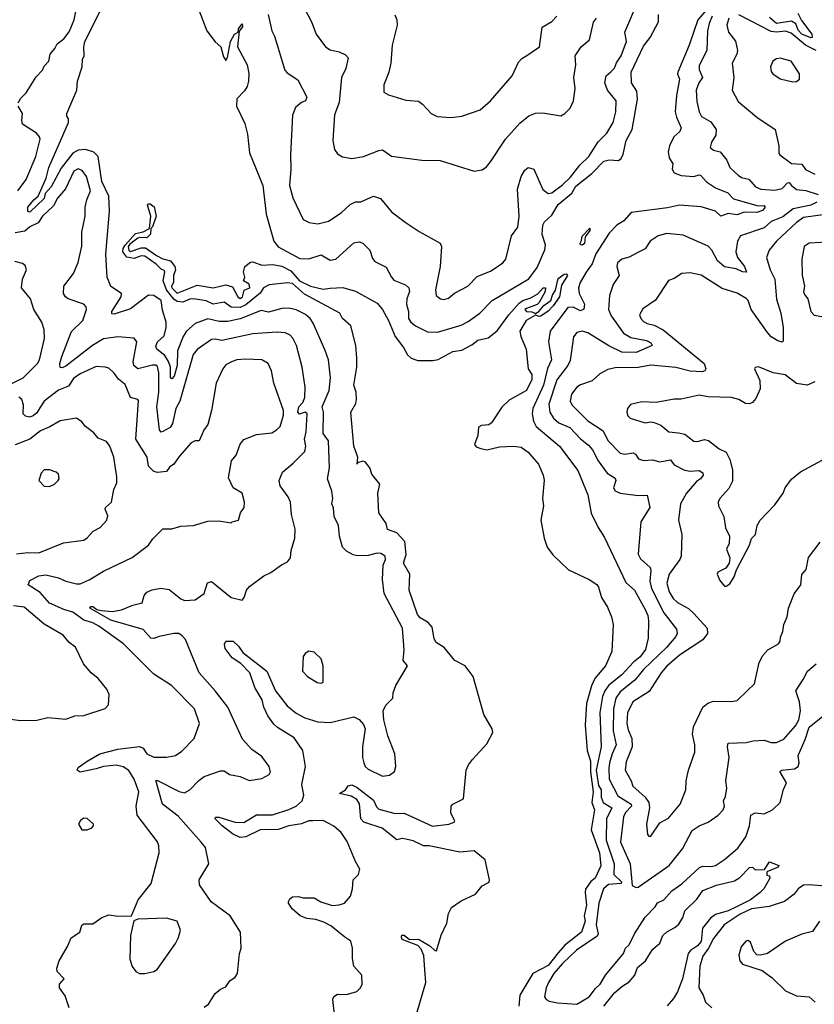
# Model space of a CAD drawing. Extents: x 1245515 to 1420776, y 606314 to 671314.
# Tile 189 of 256: x 1351459 to 1355874, y 615483 to 620956. Entities that reach past the tile are written whole.
import ezdxf

# ---------------------------------------------------------------- set-up
doc = ezdxf.new("R2010")
doc.units = 0

msp = doc.modelspace()

# ---------------------------------------------------------------- linework, layer by layer
at = {"layer": '0CON10XD'}
for points in [[(1351451.2, 620495), (1351465, 620520), (1351495, 620549.2), (1351551.5, 620638.5), (1351585.6, 620675), (1351595, 620698), (1351621.9, 620725), (1351628.1, 620765), (1351654.6, 620795.4), (1351667.1, 620822.9), (1351705, 620850.5), (1351735, 620888.1), (1351761.8, 620955), (1351795.5, 621125)], [(1352839.6, 620985), (1352859.6, 620895), (1352875.4, 620865), (1352932.5, 620675), (1352945, 620660), (1353005, 620621.9), (1353054.3, 620525), (1353048, 620505), (1353024.6, 620495.4), (1352992.2, 620467.8), (1352974.6, 620425.4), (1352963.1, 620205), (1352966.1, 620125), (1352957.9, 620035), (1352976.9, 619966.9), (1353035, 619846.2), (1353068.1, 619828.1), (1353115, 619821.1), (1353175, 619835.7), (1353245, 619882.3), (1353295, 619929.1), (1353325, 619944.2), (1353355, 619944.4), (1353425, 619974.5), (1353463, 619963), (1353525, 619887.5), (1353600.3, 619830.3), (1353678.3, 619778.3), (1353795.6, 619715), (1353803.5, 619695), (1353795.4, 619585), (1353768.8, 619455), (1353773.8, 619423.8), (1353796.7, 619405), (1353815, 619400.5), (1353841.4, 619408.6), (1353875, 619435.6), (1353949.2, 619475), (1354000.7, 619529.3), (1354079.5, 619560.5), (1354143.1, 619605), (1354160.9, 619625), (1354191.8, 619755), (1354226.3, 619803.7), (1354233.7, 619865), (1354225.8, 620014.2), (1354244.7, 620085.3), (1354265, 620120), (1354285, 620134.2), (1354315, 620125.8), (1354365, 620012.2), (1354395, 619990), (1354415, 619994.5), (1354475, 620037.8), (1354519.5, 620080.5), (1354572.3, 620147.7), (1354620.8, 620195), (1354672.6, 620277.4), (1354721.9, 620325), (1354756.1, 620385), (1354772.1, 620445), (1354772.9, 620505), (1354724.5, 620565), (1354709.6, 620605), (1354717.8, 620645), (1354743.1, 620666.9), (1354763.5, 620686.5), (1354775, 620717.1), (1354800.9, 620755), (1354830.8, 620835), (1354822.2, 620887.8), (1354896.9, 621065)], [(1353364.3, 616914.3), (1353364.2, 616855), (1353370.4, 616825), (1353379.5, 616805), (1353395, 616791.1), (1353475, 616751.1), (1353513, 616757), (1353542.5, 616777.5), (1353549.2, 616805), (1353542.9, 616875), (1353504.2, 616975), (1353482, 617065), (1353478.8, 617115), (1353494.2, 617145.8), (1353533.3, 617185), (1353533.8, 617215), (1353550, 617255), (1353614, 617365), (1353590.6, 617395), (1353595.5, 617454.5), (1353585.3, 617575), (1353484.1, 617765.9), (1353475.2, 617845.2), (1353478.9, 617925), (1353490.9, 617955), (1353489.4, 617975), (1353465, 617989.4), (1353445, 617991.5), (1353395, 617977.9), (1353337, 617977), (1353312.3, 617982.3), (1353275, 618002.5), (1353253.3, 618025), (1353236.7, 618085), (1353230, 618145), (1353205.7, 618195), (1353203.2, 618243.2), (1353194.3, 618265), (1353199.2, 618295), (1353193.8, 618335), (1353168.9, 618405), (1353180.4, 618465), (1353174.1, 618615), (1353146, 618656), (1353148, 618775), (1353139.2, 618805), (1353178.4, 618895), (1353186.4, 618966.4), (1353175.9, 619065), (1353157.2, 619117.2), (1353089.5, 619269.5), (1353073.2, 619295), (1353047.4, 619317.4), (1352995, 619342.7), (1352955, 619352.9), (1352915, 619350.7), (1352841.2, 619331.2), (1352800.5, 619339.5), (1352685, 619294.3), (1352615, 619279.5), (1352568.1, 619278.1), (1352505, 619294), (1352435, 619268), (1352386.7, 619225), (1352366.8, 619195), (1352335.2, 619115), (1352334.8, 619035), (1352317.4, 618975), (1352305, 618959.6), (1352296.4, 618966.4), (1352297, 619025), (1352286.6, 619056.6), (1352265, 619090.4), (1352220.9, 619125), (1352215, 619142.5), (1352224.6, 619165), (1352261.2, 619198.8), (1352273.7, 619245), (1352273.4, 619275), (1352251.8, 619341.8), (1352244.6, 619395), (1352205, 619422.4), (1352175, 619424.2), (1352075, 619349.6), (1351985, 619320), (1351971.8, 619321.8), (1351971.2, 619335), (1352010.4, 619395), (1352022.3, 619415), (1352024.3, 619435), (1351965, 619474), (1351944.4, 619525), (1351937.6, 619652.4), (1351958.4, 619891.6), (1351954.6, 619975), (1351916.3, 620056.3), (1351895.2, 620195.2), (1351870.8, 620220.8), (1351825.2, 620235.2), (1351785, 620231.6), (1351755, 620214.3), (1351688.8, 620131.2), (1351635, 620026.6), (1351600.2, 619989.8), (1351595, 619962), (1351515, 619885.5), (1351505, 619890), (1351504.8, 619915), (1351537.6, 619955), (1351562.7, 619975), (1351606.2, 620075), (1351621.9, 620135), (1351730, 620385), (1351730.8, 620405), (1351720.6, 620420.6), (1351720.8, 620435), (1351776.5, 620565), (1351779.5, 620615), (1351805.5, 620695), (1351808.2, 620735), (1351817.9, 620755), (1351815.8, 620805), (1351821.1, 620835), (1351911.8, 621015)], [(1352456.4, 621006.4), (1352499.4, 620895), (1352545, 620832.8), (1352576.1, 620806.1), (1352590.7, 620750.7), (1352605, 620728.8), (1352613.6, 620746.4), (1352629.7, 620835), (1352652.1, 620875), (1352672.7, 620887.3), (1352674.8, 620905.2), (1352695, 620933.3), (1352697, 620917), (1352678.3, 620891.7), (1352670, 620805), (1352722.5, 620705), (1352732.7, 620657.3), (1352731.4, 620615), (1352722.9, 620585), (1352708.8, 620561.2), (1352665, 620516.2), (1352663.3, 620475), (1352709.3, 620379.3), (1352725, 620320), (1352735.9, 620215.9), (1352810, 620035), (1352829.4, 619875), (1352870.7, 619725), (1352895, 619693.2), (1353015, 619628.8), (1353065, 619627.4), (1353135, 619649.5), (1353185, 619619.2), (1353215, 619624.4), (1353315, 619715.6), (1353345, 619720.6), (1353366, 619715), (1353405, 619676), (1353419.4, 619629.4), (1353432.4, 619612.4), (1353495, 619580.8), (1353524.6, 619524.6), (1353538.9, 619508.9), (1353602.2, 619482.2), (1353621.9, 619465), (1353624.6, 619445), (1353610.9, 619405), (1353608.9, 619375), (1353618.9, 619335), (1353620, 619295), (1353632, 619275), (1353658, 619255), (1353725, 619220.8), (1353780.9, 619219.1), (1353912.4, 619257.6), (1353950.9, 619279.1), (1354015.4, 619324.6), (1354084.2, 619395.8), (1354288.5, 619515), (1354335, 619579.5), (1354377, 619677), (1354380.6, 619705), (1354362.6, 619762.6), (1354365.8, 619815), (1354375, 619832.7), (1354415, 619870.6), (1354451.5, 619928.5), (1354527.5, 619992.5), (1354548.8, 620031.2), (1354637.9, 620102), (1354705, 620170), (1354735, 620177.7), (1354786.1, 620173.9), (1354800.4, 620185), (1354811.8, 620208.2), (1354829.3, 620285), (1354861.7, 620345), (1354892.1, 620515), (1354888.6, 620558.6), (1354859.3, 620605), (1354856.6, 620665), (1354925, 620808.5), (1354962.7, 620857.3), (1355008.8, 620945), (1355009.3, 620985)], [(1353037.5, 621025), (1353081.4, 620945), (1353106.3, 620876.3), (1353157.5, 620805), (1353185, 620788.6), (1353235, 620776.9), (1353270.3, 620760.3), (1353283.8, 620745), (1353270.6, 620685), (1353247.3, 620635), (1353234.6, 620495.4), (1353207.7, 620427.7), (1353199.4, 620285), (1353209.2, 620235), (1353225, 620210), (1353253.6, 620193.6), (1353305, 620184.4), (1353370, 620195), (1353455, 620229.4), (1353475, 620232), (1353525, 620198.1), (1353694.3, 620175.7), (1353795, 620174.3), (1353985, 620114.2), (1354028.3, 620121.7), (1354052.1, 620137.9), (1354074.4, 620165.6), (1354158.1, 620291.9), (1354238, 620382), (1354287.4, 620422.6), (1354325, 620437.5), (1354365, 620439.2), (1354465, 620422.5), (1354488.8, 620435), (1354518, 620465), (1354535.4, 620504.6), (1354545.5, 620574.5), (1354537.9, 620635), (1354548.8, 620705), (1354546.2, 620755), (1354579.4, 620805), (1354625.7, 620845), (1354647.7, 620942.3), (1354664.4, 620965)], [(1355314.4, 621055), (1355227.1, 620955), (1355179.7, 620815), (1355115.9, 620665), (1355113.9, 620655), (1355124.6, 620625), (1355107.8, 620535), (1355102, 620445), (1355107.6, 620415), (1355134.8, 620355), (1355127.1, 620335), (1355094.2, 620305), (1355069.4, 620255), (1355062.3, 620222.3), (1355068.6, 620188.6), (1355088, 620155), (1355084.7, 620124.7), (1355095, 620105.6), (1355135, 620090.6), (1355205.3, 620084.7)], [(1353542.9, 620982.9), (1353554.2, 620955), (1353555.6, 620925), (1353528.5, 620815), (1353520.5, 620715), (1353509.4, 620665), (1353482, 620595), (1353482.5, 620552.5), (1353507.7, 620537.7), (1353605, 620508.6), (1353675, 620502.5), (1353697.6, 620487.6), (1353745.7, 620435.7), (1353777.9, 620417.9), (1353855, 620413.3), (1353915, 620420), (1354018, 620455), (1354074.4, 620505), (1354196, 620644), (1354230.7, 620719.3), (1354249.8, 620740.2), (1354277, 620757), (1354346.7, 620805), (1354362, 620915), (1354415, 620947.1), (1354443.4, 620976.6)], [(1355307, 620975), (1355289.7, 620935), (1355281.6, 620895), (1355276.5, 620785), (1355235, 620702.5), (1355235, 620680), (1355252.9, 620635), (1355232.5, 620605), (1355217.3, 620565), (1355220.8, 620500.8), (1355233.9, 620443.9), (1355247.8, 620417.8), (1355298.4, 620388.4), (1355328.5, 620345), (1355327.5, 620315), (1355302.5, 620275), (1355296.2, 620245), (1355315, 620231.4), (1355351.5, 620221.5), (1355389.1, 620175), (1355404.5, 620135), (1355451.3, 620091.3), (1355469.5, 620079.5), (1355510.4, 620070.4), (1355546.9, 620026.9), (1355576.7, 620015), (1355655, 620008.7), (1355695, 620018), (1355725, 620048.8), (1355735, 620050.4), (1355745, 620037.1)], [(1355399.1, 620965), (1355388, 620925), (1355396.7, 620886.7), (1355436.1, 620836.1), (1355446.9, 620785), (1355443.3, 620765), (1355418.5, 620715), (1355428, 620635), (1355416.9, 620565), (1355451.4, 620501.4), (1355555, 620414.2), (1355656.2, 620345), (1355678, 620255), (1355676.2, 620215), (1355683.3, 620205), (1355747.4, 620157.4), (1355804.1, 620154.1), (1355825, 620124.4), (1355876.7, 620096.7)], [(1355885, 620784.2), (1355824.7, 620814.7), (1355745, 620881.9), (1355715, 620892.1), (1355665, 620886.5), (1355635, 620890.8), (1355455, 620984.1)], [(1355782.4, 620992.4), (1355802.3, 620952.3), (1355860.7, 620875), (1355862.3, 620857.7), (1355854.5, 620855.5), (1355805.8, 620875), (1355785, 620898.8), (1355772.4, 620932.4), (1355747.7, 620947.7), (1355665, 620934.7), (1355625, 620969)], [(1355755, 620610), (1355775, 620612), (1355791.2, 620625), (1355792, 620655), (1355746, 620725), (1355685, 620742.5), (1355665, 620738.6), (1355644, 620725), (1355631.1, 620695), (1355635, 620667.5), (1355644, 620655), (1355685, 620628), (1355755, 620610)], [(1351448.5, 620005), (1351495, 620067.8), (1351548.9, 620195), (1351572.4, 620292.4), (1351570, 620305), (1351552.9, 620325), (1351475, 620376.2), (1351470.5, 620395), (1351474.4, 620435), (1351450.9, 620475)], [(1352545.2, 617225.2), (1352456, 617325), (1352380.9, 617510.9), (1352362.4, 617532.4), (1352343.6, 617543.6), (1352315, 617544.6), (1352235, 617528.1), (1352205, 617516.1), (1352187.7, 617517.7), (1352145, 617566.5), (1351965, 617619.5), (1351849.6, 617685), (1351855, 617694.3), (1351865, 617695.2), (1351887.7, 617677.7), (1351911.5, 617671.5), (1351975, 617666.8), (1352025, 617675.5), (1352088, 617702), (1352140, 617715), (1352150, 617755), (1352165.9, 617774.1), (1352195, 617788), (1352243.6, 617796.4), (1352289, 617789), (1352355, 617737.1), (1352375, 617727.8), (1352435, 617731.2), (1352483.8, 617766.2), (1352503.6, 617826.4), (1352525, 617832.7), (1352633.8, 617745), (1352695, 617730), (1352705.9, 617744.1), (1352718.8, 617785), (1352736.2, 617805), (1352815, 617864.4), (1352855, 617883.5), (1352913.1, 617926.9), (1352947.7, 617942.3), (1352964.3, 617965), (1352968.2, 618005), (1352987.5, 618075), (1352989.6, 618125), (1352970, 618205), (1352963.5, 618275), (1352950.9, 618305), (1352907.1, 618365), (1352901.1, 618395), (1352919.3, 618440.7), (1352979.5, 618490.5), (1353043.6, 618556.4), (1353048.2, 618585), (1353041.4, 618625), (1353050.6, 618665), (1353056.5, 618765), (1353045, 618775.4), (1353014, 618764), (1353004.4, 618775), (1353010.4, 618805), (1353031.7, 618828.3), (1353044.2, 618855.8), (1353045.4, 618914.6), (1353029.6, 619025), (1352997.8, 619145), (1352976.8, 619186.8), (1352962.3, 619202.3), (1352935, 619215.6), (1352890.2, 619220.2), (1352755, 619211), (1352582.2, 619172.2), (1352545, 619181.1), (1352525, 619179.3), (1352445, 619123.5), (1352423.8, 619095), (1352348.2, 618835), (1352325.9, 618795), (1352308.8, 618711.2), (1352295, 618690), (1352255, 618667.1), (1352245, 618664.2), (1352235.8, 618675.8), (1352220.7, 618805), (1352232.9, 618885), (1352232.7, 618992.7), (1352225, 619028.8), (1352215, 619036.1), (1352196.4, 619036.4), (1352115, 619015.9), (1352092.9, 619035), (1352090.3, 619055), (1352110.5, 619165), (1352095, 619185.6), (1352005, 619193.9), (1351925, 619182.5), (1351864.3, 619145.7), (1351715, 619030.8), (1351695, 619020.9), (1351683.8, 619023.8), (1351682.5, 619045), (1351693.2, 619085), (1351746.7, 619223.3), (1351809.7, 619285), (1351830, 619345), (1351829.3, 619359.3), (1351815, 619374.2), (1351729.2, 619405), (1351712.9, 619415), (1351702.5, 619435), (1351704.3, 619475), (1351758.5, 619545), (1351784, 619606), (1351805, 619697.5), (1351805.3, 619775), (1351823.6, 619863.6), (1351823.1, 619915), (1351831.8, 619955), (1351852.7, 620005), (1351830, 620085), (1351807.2, 620117.2), (1351785, 620127.1), (1351760.6, 620115), (1351713.8, 620016.2), (1351668.9, 619965), (1351647.6, 619922.4), (1351586.7, 619865), (1351562.8, 619827.2), (1351515, 619805.2), (1351488.3, 619781.7), (1351435, 619771.7)], [(1355205.3, 620084.7), (1355235, 620094.3), (1355241.3, 620091.3), (1355275, 620054.7), (1355325, 620022), (1355393.6, 619993.6), (1355425, 619960.6), (1355562.4, 619922.4), (1355594, 619924), (1355601.2, 619915), (1355586, 619895), (1355555, 619883.8), (1355485, 619886.7), (1355445, 619870.8), (1355395, 619879.1), (1355355, 619864), (1355325, 619891.9), (1355245, 619916.5), (1355125, 619925.5), (1355058.8, 619911.2), (1354856.2, 619883.8), (1354815, 619838.9), (1354776.5, 619813.5), (1354735, 619768.8), (1354661, 619655), (1354640, 619600), (1354607.5, 619552.5), (1354572.9, 619495), (1354563.6, 619465), (1354568.6, 619435), (1354597.2, 619375), (1354593.4, 619346.6), (1354575, 619338.2), (1354535, 619358.9), (1354505, 619355.8), (1354406.7, 619225), (1354397.3, 619165), (1354413.3, 619065), (1354392.6, 619017.4), (1354369.9, 618925), (1354311.2, 618795), (1354305.8, 618765), (1354314.1, 618725), (1354328.2, 618695), (1354458.8, 618585), (1354560.6, 618450.6), (1354615.5, 618315), (1354633.5, 618213.5), (1354673.1, 618133.1), (1354708.1, 618078.1), (1354827.6, 617827.6), (1354874.7, 617784.7), (1354935, 617677.3), (1354949, 617645), (1354952.9, 617615), (1354951.9, 617518.1), (1354936.8, 617455), (1354906.2, 617415), (1354870.2, 617385), (1354805.7, 617315), (1354733.1, 617256.9), (1354709.8, 617225), (1354697.8, 617195), (1354681.9, 617105), (1354690.8, 616915), (1354662, 616785), (1354675, 616699.4), (1354690.3, 616675), (1354690.2, 616635), (1354700.8, 616605), (1354748.6, 616575), (1354719.5, 616515), (1354717.8, 616395), (1354762.7, 616265), (1354761.1, 616205), (1354802.8, 616165), (1354801.7, 616155), (1354730.3, 616149.7), (1354702.7, 616125), (1354676.3, 616045), (1354662.8, 615925), (1354672.4, 615875), (1354668.6, 615861.4), (1354552.9, 615785), (1354475, 615711.1), (1354427.8, 615655), (1354397.8, 615605), (1354384.6, 615575), (1354375.8, 615525), (1354385, 615510), (1354401.2, 615501.2), (1354447.9, 615492.1), (1354555, 615484.3), (1354577, 615497), (1354624.2, 615525.8), (1354658.6, 615571.4), (1354685.3, 615595), (1354714.5, 615645.5), (1354813.3, 615765), (1354825.4, 615794.6), (1354845.3, 615814.7), (1354875.4, 615875), (1354935, 615968.1), (1354989.5, 616025), (1355002.7, 616047.3), (1355037.8, 616065), (1355081.9, 616115), (1355137.3, 616152.7), (1355236.5, 616243.5), (1355255, 616251.2), (1355300.9, 616249.1), (1355325, 616255.6), (1355375, 616287.9), (1355449.1, 616350.9), (1355492.9, 616415), (1355514.6, 616475), (1355521.5, 616535), (1355545, 616547.1), (1355595, 616541.5), (1355642.5, 616565), (1355684.4, 616605.6), (1355703.1, 616676.9), (1355719.7, 616715), (1355682.9, 616777.1), (1355694.4, 616785.6), (1355765, 616791.6), (1355785.4, 616804.7), (1355790.2, 616825), (1355784.4, 616865.6), (1355824.1, 616955), (1355845.8, 617024.2), (1355922.2, 617085)], [(1355745, 620037.1), (1355775, 620012.2), (1355827.4, 620007.4), (1355895.6, 619985)], [(1353642.1, 615352.1), (1353715.8, 615605), (1353709.7, 615675), (1353704.7, 615755), (1353690.5, 615790.5), (1353670.8, 615810.8), (1353585, 615843.4), (1353579.7, 615855), (1353582.4, 615867.6), (1353595, 615867.6), (1353624.5, 615844.5), (1353675.5, 615845.5), (1353738.9, 615808.9), (1353765, 615782.5), (1353775, 615780), (1353801.6, 615868.4), (1353832, 615935), (1353842.2, 615987.8), (1353858.2, 616021.8), (1353911.7, 616058.3), (1353992.1, 616095), (1354028.8, 616141.2), (1354067.2, 616162.8), (1354068.7, 616175), (1354045, 616286.9), (1353985, 616337.2), (1353905, 616329.2), (1353735, 616364.5), (1353702.5, 616365), (1353645, 616391.6), (1353605, 616401.7), (1353585, 616404.4), (1353555, 616396.8), (1353472.6, 616462.6), (1353371.8, 616495), (1353354.4, 616515), (1353348, 616598), (1353332.4, 616622.4), (1353300.8, 616640.8), (1353236.2, 616655), (1353270, 616675), (1353285, 616697.5), (1353305, 616702.5), (1353335, 616688.6), (1353425, 616618.6), (1353441.4, 616581.4), (1353455, 616567.6), (1353545, 616543.3), (1353595.8, 616545), (1353753, 616473), (1353843.8, 616485), (1353873.3, 616495), (1353876.2, 616503.8), (1353853.9, 616546.1), (1353856.2, 616585), (1353865, 616596.7), (1353925.4, 616624.6), (1353940.3, 616785), (1353953.2, 616815), (1353975.9, 616845), (1354055, 616931.5), (1354088.2, 616995), (1354085.2, 617015), (1354038.5, 617095), (1353978.6, 617305), (1353934.6, 617364.6), (1353876, 617395), (1353817, 617466.9), (1353772.6, 617495), (1353761.5, 617515), (1353750.2, 617580.2), (1353728.5, 617605), (1353685, 617631.1), (1353670.1, 617650.1), (1353622.7, 617785), (1353626.1, 617875), (1353591.3, 617935), (1353605.7, 617984.3), (1353598.3, 618055), (1353555, 618104.5), (1353503.3, 618123.3), (1353495.9, 618155.9), (1353454.4, 618214.4), (1353448.6, 618325), (1353460, 618375), (1353415, 618430), (1353405.1, 618465.1), (1353379.5, 618499.5), (1353365, 618502.1), (1353336, 618494), (1353334, 618485), (1353338.3, 618525), (1353315.5, 618585), (1353300, 618775), (1353326.6, 618823.4), (1353331.4, 618845), (1353329.2, 618885), (1353316.2, 618925), (1353331.9, 619025), (1353332.2, 619075), (1353327.5, 619145), (1353300, 619255), (1353253.3, 619295), (1353238.8, 619325), (1353041.1, 619431.1), (1352975, 619489.3), (1352946.4, 619493.6), (1352845, 619482.9), (1352813.4, 619465), (1352795, 619435.3), (1352715, 619370.5), (1352685, 619356.7), (1352635, 619359.2), (1352595, 619385.4), (1352534.4, 619374.4), (1352494.4, 619394.4), (1352425, 619403.8), (1352405, 619402.9), (1352365, 619386.5), (1352335, 619390.3), (1352315, 619403.3), (1352275.4, 619455), (1352256.9, 619505), (1352265.6, 619555), (1352261.7, 619561.7), (1352245, 619568.8), (1352217.9, 619597.9), (1352155, 619642.7), (1352135, 619643.8), (1352095, 619628), (1352055, 619635.4), (1352031.6, 619665), (1352034.5, 619685), (1352045, 619702.2), (1352102.1, 619767.9), (1352145, 619776.9), (1352180, 619795), (1352187.5, 619865), (1352168.5, 619925), (1352175, 619933.1), (1352185, 619932.3), (1352205.7, 619915.7), (1352217.9, 619865), (1352197.9, 619805), (1352188, 619795), (1352185.3, 619765), (1352165, 619743.5), (1352125, 619746.5), (1352115, 619741.3), (1352070.9, 619709.1), (1352062.7, 619695), (1352065.4, 619675.4), (1352075, 619666.9), (1352135, 619687.7), (1352158.7, 619688.7), (1352219.4, 619645), (1352255, 619627.1), (1352296.7, 619616.7), (1352320.4, 619585), (1352324.6, 619565.4), (1352314.6, 619535), (1352314.6, 619495), (1352303.5, 619475), (1352304.5, 619465), (1352335, 619436.4), (1352445, 619480.8), (1352535, 619465.7), (1352605, 619482.5), (1352641.2, 619471.2), (1352671.4, 619415), (1352685, 619407.1), (1352696.5, 619415), (1352707, 619453), (1352738, 619465), (1352735, 619486.2), (1352702.5, 619505), (1352710, 619525), (1352702.5, 619555), (1352710, 619585), (1352741.2, 619608.8), (1352755, 619611.2), (1352805, 619591.1), (1352865, 619596.1), (1352915, 619585.8), (1352965, 619560.8), (1353014.4, 619504.4), (1353075, 619475.2), (1353145, 619458.5), (1353185, 619464.2), (1353255, 619466.9), (1353325, 619446.7), (1353445, 619380.5), (1353474.6, 619345), (1353508.1, 619285), (1353546.2, 619196.1), (1353591.5, 619135), (1353613.5, 619093.5), (1353634.4, 619074.4), (1353671.5, 619061.5), (1353755, 619061.2), (1353785, 619067.9), (1353865, 619111.6), (1353915, 619119.4), (1353971.7, 619148.3), (1354005, 619174.6), (1354062.5, 619187.5), (1354112.8, 619227.2), (1354176.2, 619315), (1354235, 619380.6), (1354255, 619395.4), (1354300, 619410), (1354338.3, 619431.7), (1354367.5, 619465), (1354380, 619465), (1354378.8, 619445), (1354346.1, 619383.9), (1354335, 619373.3), (1354275, 619351.2), (1354266.7, 619345), (1354274.7, 619334.7)], [(1355887.9, 619942.1), (1355855, 619925.5), (1355756.8, 619905), (1355698.9, 619861.1), (1355635, 619835.2), (1355595, 619799.4), (1355465, 619754.5), (1355447.5, 619725), (1355438.8, 619665), (1355447.3, 619635), (1355486.9, 619585), (1355496.9, 619553.1), (1355475, 619554.7), (1355440.9, 619570.9), (1355375, 619582.7), (1355335.9, 619615), (1355305, 619675.7), (1355285, 619696.7), (1355145, 619758.8), (1355055, 619768.5), (1355006, 619754), (1354961.9, 619725), (1354935, 619681.9), (1354896.5, 619663.5), (1354845, 619635.8), (1354804.4, 619625.6), (1354781.2, 619605), (1354776.1, 619583.9), (1354789.2, 619535), (1354757.1, 619485), (1354736.1, 619423.9), (1354730.8, 619345), (1354745, 619311.1), (1354813.4, 619213.4), (1354855, 619190), (1354942.5, 619172.5), (1354965, 619159.2), (1354973.3, 619145), (1354885, 619106.7), (1354805, 619108.6), (1354732.9, 619142.9), (1354615, 619216.3), (1354585, 619225.3), (1354555, 619218.2), (1354536.5, 619193.5), (1354518.1, 619061.9), (1354505.5, 619034.5), (1354443.5, 618955), (1354399.7, 618819.8), (1354405.3, 618775), (1354425, 618741.1), (1354455, 618715.8), (1354515, 618690.2), (1354575.6, 618625.6), (1354620.4, 618590.4), (1354642.3, 618565), (1354673.6, 618503.6), (1354723.9, 618435), (1354767.9, 618407.9), (1354772.2, 618395), (1354758.8, 618355), (1354767.5, 618337.5), (1354794.8, 618324.8), (1354895, 618310.9), (1354945, 618314.2), (1354960.5, 618245), (1354910.6, 618165), (1354896.2, 617985), (1354908.7, 617958.7), (1354962, 617912), (1354966, 617895), (1354961.2, 617835), (1354969.5, 617795), (1355038.5, 617658.5), (1355108.8, 617568.8), (1355112.9, 617545), (1355105, 617527.1), (1355053.1, 617466.9), (1354925, 617345.2), (1354876.7, 617285), (1354795, 617219.4), (1354772.2, 617185), (1354758.5, 617125), (1354756.8, 617003.2), (1354772.9, 616925), (1354750.4, 616875), (1354736.7, 616825), (1354732, 616795), (1354734.7, 616735), (1354782.1, 616642.1), (1354856.8, 616595), (1354858.8, 616585), (1354825, 616548.9), (1354814, 616526), (1354796.9, 616385), (1354850.6, 616265), (1354863.1, 616143.1), (1354885, 616133.3), (1354896.2, 616135), (1355067.7, 616255), (1355142.5, 616347.5), (1355195, 616449.6), (1355235, 616475.4), (1355284.6, 616495.4), (1355339.2, 616535), (1355366.9, 616565), (1355375.6, 616585), (1355370, 616615), (1355381.1, 616638.9), (1355387.3, 616685), (1355382.9, 616725), (1355400.5, 616855), (1355391.1, 616915), (1355395.8, 616934.2), (1355495, 616938.9), (1355535, 616948.6), (1355595, 616952.2), (1355635, 616937.8), (1355665, 616939.5), (1355705, 616957.8), (1355769, 617031), (1355787.5, 617065), (1355797.6, 617115), (1355792.1, 617165), (1355770.8, 617225), (1355811.9, 617288.1), (1355835.5, 617335), (1355884.6, 617375)], [(1355935, 619872.7), (1355815, 619856.3), (1355775, 619829.7), (1355663.8, 619725), (1355623.5, 619675), (1355609.1, 619635), (1355628.8, 619565), (1355654.2, 619514.2), (1355663.5, 619403.5), (1355688.6, 619325), (1355701.2, 619245), (1355700.7, 619169.3), (1355695, 619164), (1355672.1, 619172.1), (1355635, 619192.7), (1355615, 619217.1), (1355522.8, 619345), (1355506.1, 619395), (1355495, 619407.3), (1355445.3, 619435.3), (1355362.9, 619462.9), (1355245, 619536.2), (1355185, 619548.5), (1355137.5, 619545), (1355095, 619517.1), (1355063.9, 619506.1), (1354992.4, 619397.6), (1354921.1, 619348.9), (1354903.7, 619316.3), (1354910.6, 619295), (1354925, 619279.4), (1354945, 619268.2), (1354985, 619258.7), (1355035, 619232.1), (1355261.5, 619045), (1355271.9, 619015), (1355265.8, 619005), (1355250.8, 618999.2), (1355185, 619002.5), (1355105, 619023.4), (1354965, 619036.8), (1354895, 619022.1), (1354768.5, 619021.5), (1354727.6, 619012.4), (1354682, 618988), (1354640.2, 618949.8), (1354575, 618927.5), (1354555, 618913.5), (1354525.4, 618875), (1354517.9, 618835), (1354526.7, 618815), (1354615, 618726.2), (1354701.5, 618671.5), (1354727.7, 618617.7), (1354795, 618546.4), (1354820.9, 618540.9), (1354868.4, 618548.4), (1354880.8, 618540.8), (1354897.5, 618515), (1354925, 618506.2), (1354975, 618508.9), (1355015, 618499.2), (1355075, 618508.9), (1355095, 618481.1), (1355152.8, 618452.8), (1355185, 618447.6), (1355235, 618451.1), (1355255, 618438), (1355256.7, 618425), (1355242.5, 618405), (1355220.3, 618389.7)], [(1354585, 619702.9), (1354574.6, 619704.6), (1354572.9, 619715), (1354581.5, 619728.5), (1354585, 619753.3), (1354627.9, 619797.9), (1354627.8, 619785), (1354600.2, 619749.8), (1354597.3, 619712.7), (1354585, 619702.9)], [(1355975, 619720.8), (1355845, 619714.3), (1355818, 619695), (1355804.4, 619625), (1355807, 619537), (1355819.5, 619475), (1355814.5, 619444.5), (1355818.9, 619428.9), (1355837.5, 619405), (1355854.4, 619335), (1355873.8, 619313.8), (1355916.3, 619306.3)], [(1351397.1, 618925), (1351479.1, 618965), (1351557.5, 619045), (1351568.8, 619065), (1351597.8, 619185), (1351594.5, 619234.5), (1351583.1, 619275), (1351538.6, 619345), (1351518.9, 619405), (1351468.8, 619465), (1351475.5, 619514.5), (1351497.5, 619565), (1351490.5, 619590.5), (1351475, 619600.8), (1351433, 619613)], [(1354274.7, 619334.7), (1354305, 619332.5), (1354325, 619322.5), (1354344, 619335), (1354371.5, 619368.5), (1354411.1, 619395), (1354419.1, 619425), (1354436.4, 619453.6), (1354451.8, 619518.2), (1354485, 619541.5), (1354495, 619544.3), (1354502.2, 619535), (1354469.2, 619480.8), (1354459.2, 619415), (1354423.2, 619365), (1354395, 619335.4), (1354355, 619308.6), (1354345, 619306.1), (1354325, 619313.6), (1354273.1, 619285), (1354237.5, 619225), (1354243.3, 619195), (1354272.9, 619125), (1354284.3, 619015), (1354305.5, 618985), (1354305, 618956.7), (1354275, 618894.4), (1354178.2, 618841.8), (1354137.4, 618802.6), (1354080, 618715), (1354065, 618704.6), (1354025, 618700.4), (1354008.3, 618691.7), (1354003.8, 618645), (1353985.6, 618595.6), (1353995, 618581.4), (1354022.3, 618572.3), (1354055, 618565.9), (1354125, 618582), (1354205, 618585.3), (1354245, 618580), (1354285, 618551.5), (1354342.2, 618485), (1354368.1, 618425), (1354374.1, 618395.9), (1354364.5, 618295), (1354369.4, 618255), (1354355.6, 618175), (1354372.9, 618075), (1354390.8, 618025), (1354421.1, 617981.1), (1354508.3, 617898.3), (1354623.3, 617845), (1354665, 617816.2), (1354675, 617802.5), (1354691.4, 617745), (1354725, 617690), (1354747, 617637), (1354755.8, 617595), (1354749.5, 617445), (1354713.5, 617365), (1354655.6, 617294.4), (1354637, 617253), (1354607.6, 617155), (1354600.8, 617035), (1354611.9, 616895), (1354629.8, 616835), (1354629.9, 616775), (1354644.7, 616665), (1354637.8, 616605), (1354652.6, 616565), (1354633.7, 616453.7), (1354680.5, 616325), (1354687.8, 616252.2), (1354656.5, 616185), (1354633.2, 616166.8), (1354603.5, 616123.5), (1354600.5, 616105), (1354608.6, 616035), (1354595.5, 615975), (1354601.7, 615945), (1354580.6, 615885), (1354488.4, 615811.6), (1354450.3, 615769.7), (1354395, 615699.2), (1354309.6, 615655), (1354238.9, 615535), (1354233.2, 615473.2)], [(1351735, 615463.3), (1351711.4, 615531.4), (1351680, 615575), (1351680, 615595), (1351706, 615625), (1351666.7, 615665), (1351666.2, 615685), (1351678, 615725), (1351725.7, 615804.3), (1351745, 615853.3), (1351794, 615885), (1351805, 615922.5), (1351815, 615931.2), (1351865, 615930), (1351916.2, 615965), (1351955, 615980), (1352005, 615973.8), (1352080, 615975), (1352116.8, 616063.2), (1352189.2, 616155), (1352234, 616325), (1352232.5, 616365), (1352225, 616386.2), (1352111.1, 616535), (1352106.2, 616585), (1352121.5, 616665), (1352095.5, 616735), (1352065, 616783.3), (1352035, 616804), (1351995, 616812.7), (1351925, 616805.2), (1351885, 616792.6), (1351794.4, 616774.4), (1351778, 616785), (1351785, 616798.8), (1351834.7, 616835.3), (1351905, 616874.7), (1352005, 616902.4), (1352125, 616916.3), (1352145, 616906.2), (1352166.5, 616875), (1352205, 616857.6), (1352275, 616857.1), (1352325, 616867.1), (1352359.5, 616890.5), (1352428.9, 616961.1), (1352457.5, 617045), (1352430, 617125), (1352302.5, 617255), (1352205, 617318.6), (1352036.6, 617486.6), (1351899.1, 617585), (1351865, 617603.9), (1351815, 617618.1), (1351755, 617663.5), (1351705, 617677.8), (1351625, 617713.6), (1351572.1, 617772.1), (1351505.8, 617815), (1351515, 617838.6), (1351566, 617865), (1351605, 617870.3), (1351674.1, 617854.1), (1351715, 617835.4), (1351775, 617820), (1351795, 617820.5), (1351845, 617842.5), (1351925, 617891.8), (1352085, 617967.1), (1352175, 618035.8), (1352199.8, 618070.2), (1352255, 618125.7), (1352305, 618126.5), (1352355, 618141.8), (1352425, 618145.5), (1352505, 618168.6), (1352565, 618170), (1352635, 618160), (1352640, 618165), (1352675.8, 618174.2), (1352686.2, 618215), (1352705.7, 618244.3), (1352709.2, 618275), (1352695.4, 618325.4), (1352645, 618354.2), (1352620.2, 618410.2), (1352635.4, 618504.6), (1352661.8, 618535), (1352685, 618596.2), (1352705, 618622.5), (1352775, 618651.4), (1352859.7, 618660.3), (1352885, 618674), (1352905.6, 618695), (1352925, 618758.8), (1352925, 618783.3), (1352871.1, 618935), (1352857.9, 619005), (1352840, 619045), (1352805, 619065.4), (1352715, 619070), (1352665, 619065.5), (1352636.2, 619055), (1352605, 619037.1), (1352587.1, 619015), (1352550.9, 618935), (1352525.3, 618784.7), (1352505, 618706.7), (1352483.1, 618675), (1352456, 618615), (1352435, 618615.6), (1352411.9, 618605), (1352345, 618529.2), (1352316.2, 618485), (1352291.7, 618468.3), (1352275, 618445.6), (1352225, 618439.2), (1352205, 618444.4), (1352175, 618474.5), (1352168.2, 618525), (1352105.4, 618625), (1352119.5, 618839.5), (1352115, 618845.7), (1352075, 618855.6), (1352045, 618927.8), (1352007.8, 618957.7), (1351985, 618991.9), (1351955, 619018.6), (1351935, 619025.6), (1351885, 619028.1), (1351795, 618987.3), (1351758.8, 618961.2), (1351731.3, 618918.7), (1351675, 618896.6), (1351595.4, 618835), (1351571.9, 618798.1), (1351555, 618770.9), (1351535, 618753.8), (1351515, 618746.7), (1351491.9, 618751.9), (1351478, 618765), (1351480.6, 618815), (1351471.2, 618845), (1351455, 618858.6)], [(1355877.2, 618942.8), (1355835, 618924.3), (1355775, 618934.7), (1355711.4, 618981.4), (1355645, 618992.5), (1355565, 619026.2), (1355545, 619022.5), (1355541.2, 619015), (1355571.2, 618951.2), (1355572.7, 618905), (1355549.5, 618850.5), (1355530.9, 618829.1), (1355515, 618821.5), (1355492.7, 618822.7), (1355455, 618844.3), (1355415, 618856.4), (1355285, 618860), (1355235, 618869.4), (1355135, 618847.1), (1355095, 618847.5), (1354995, 618828), (1354915, 618832), (1354853.2, 618816.8), (1354836.2, 618795), (1354833.3, 618775), (1354838.8, 618755), (1354851.7, 618741.7), (1354935, 618716), (1354965, 618721.2), (1354985, 618718), (1355022.1, 618702.1), (1355065.7, 618665.7), (1355119.5, 618660.5), (1355155, 618651.9), (1355205, 618614), (1355225, 618612.5), (1355265, 618622.5), (1355286.7, 618616.7), (1355345, 618570.8), (1355385, 618553.3), (1355405, 618512.5), (1355419.2, 618455), (1355419.7, 618390.3), (1355399.6, 618350.4), (1355350, 618295), (1355340, 618275), (1355342.2, 618255), (1355372, 618195), (1355381.2, 618131.2), (1355403.3, 618085), (1355401.2, 618045), (1355386.1, 618013.9), (1355404.5, 617965), (1355400.5, 617935), (1355382.1, 617907.9), (1355338, 617885), (1355334.2, 617875), (1355348.8, 617838.8), (1355375, 617807.5), (1355385, 617807.5), (1355405, 617821.2), (1355429.8, 617860.2), (1355442, 617898), (1355513.3, 618035), (1355525, 618072.5), (1355547.5, 618095), (1355556.1, 618143.9), (1355572.5, 618175), (1355655, 618258.8), (1355700.8, 618325), (1355712.9, 618355), (1355748.3, 618401.7), (1355796.6, 618443.4), (1355965.4, 618534.6)], [(1351442.4, 617987.6), (1351505, 617995.5), (1351565, 617992.5), (1351702.1, 618047.9), (1351815, 618063.3), (1351835, 618075.8), (1351867.6, 618112.4), (1351906.7, 618133.3), (1351942.9, 618175), (1351948.8, 618198.8), (1351934.2, 618235), (1351935.8, 618245), (1351969.4, 618275), (1351981.9, 618345), (1351998.3, 618381.7), (1351999.6, 618415), (1351981.8, 618525), (1351959.4, 618585), (1351941.1, 618611.1), (1351895, 618630), (1351870.7, 618660.7), (1351825, 618695.7), (1351805, 618721.4), (1351775, 618740.8), (1351683.8, 618726.2), (1351627.2, 618692.8), (1351575, 618671.1), (1351515, 618625.3), (1351435, 618593.9)], [(1351625, 618361.2), (1351653.3, 618375), (1351673.8, 618395), (1351678.8, 618405), (1351675, 618430), (1351661.7, 618441.7), (1351625, 618454), (1351595, 618453.8), (1351578, 618435), (1351566.2, 618395), (1351595, 618363.3), (1351625, 618361.2)], [(1355220.3, 618389.7), (1355163.3, 618325), (1355131.5, 618265), (1355119.6, 618175), (1355138.5, 618095), (1355134.1, 617975), (1355126.6, 617955), (1355067.4, 617875), (1355054.8, 617825), (1355066.9, 617776.9), (1355089.6, 617739.6), (1355115, 617717.3), (1355175, 617682.9), (1355205, 617655.4), (1355278.1, 617575), (1355281.1, 617545), (1355255, 617509.1), (1355125, 617423.9), (1355055, 617362.3), (1355022.5, 617325), (1354957.3, 617222.7), (1354865, 617164.6), (1354836.4, 617103.6), (1354832.5, 617045), (1354839.6, 617009.6), (1354861.1, 616961.1), (1354863, 616915), (1354828.6, 616831.4), (1354823.1, 616785), (1354857.2, 616725), (1354866.4, 616695), (1354934.8, 616634.8), (1354955.3, 616605), (1354958.8, 616575), (1354942.2, 616485), (1354947.9, 616427.9), (1354955, 616418), (1354965, 616418.6), (1355015, 616492.5), (1355065, 616518.8), (1355129.4, 616595), (1355160, 616675), (1355163.1, 616725), (1355175.9, 616784.1), (1355211.2, 616885), (1355210.9, 616925), (1355198.2, 616985), (1355203.2, 617025), (1355255, 617134.2), (1355282.9, 617157.1), (1355315, 617169.1), (1355415, 617165.7), (1355445, 617172.9), (1355502.4, 617227.6), (1355542, 617265), (1355567.3, 617382.7), (1355587.7, 617422.3), (1355615.9, 617454.1), (1355675, 617486.7), (1355685, 617502.5), (1355686.7, 617525), (1355700, 617555), (1355704, 617595), (1355723.8, 617636.2), (1355731.2, 617685), (1355762.5, 617765), (1355798.6, 617815), (1355805, 617872.5), (1355828.9, 617901.1), (1355842.4, 617967.6), (1355907.5, 618052.5)], [(1351407.7, 617067.7), (1351465, 617060), (1351555, 617062.2), (1351615, 617077.5), (1351715, 617067.5), (1351765, 617086), (1351815, 617088.8), (1351935, 617126.7), (1351952.3, 617147.7), (1351955.7, 617205.7), (1351944.3, 617235), (1351895, 617294), (1351855.5, 617325.5), (1351814.2, 617375), (1351768.8, 617468.8), (1351735, 617493.8), (1351701.2, 617535), (1351595, 617597.1), (1351485, 617690.4), (1351425, 617698.5)], [(1353208.6, 615425), (1353198.8, 615511.2), (1353204.1, 615525.9), (1353225, 615539.2), (1353275, 615538), (1353333.3, 615555), (1353352.5, 615575), (1353361.4, 615595), (1353360, 615645), (1353316, 615695), (1353308.3, 615738.3), (1353308.8, 615795), (1353300, 615835), (1353265.7, 615855.7), (1353188.8, 615918.8), (1353149.8, 615939.8), (1353105, 615954.3), (1353055, 615960), (1353017.5, 615975), (1352973.3, 616015), (1352953.3, 616045), (1352953.3, 616055), (1352960.5, 616069.5), (1352975, 616080), (1353007.5, 616082.5), (1353035, 616076), (1353095, 616075.7), (1353133.1, 616053.1), (1353195, 616033.5), (1353235, 616036.7), (1353263.9, 616046.1), (1353296.7, 616085), (1353307.8, 616125), (1353312, 616175), (1353340.8, 616205), (1353348.8, 616235), (1353325, 616276.7), (1353278.5, 616388.5), (1353245, 616438), (1353204.1, 616474.1), (1353145.8, 616505.8), (1353087.1, 616502.9), (1353065, 616502.5), (1353024.1, 616485.9), (1352954.5, 616474.5), (1352895, 616454.6), (1352795, 616452.7), (1352715, 616415.2), (1352685, 616411.3), (1352641.3, 616431.3), (1352584.6, 616474.6), (1352545.7, 616515), (1352546.4, 616523.6), (1352565, 616523.5), (1352655.9, 616495.9), (1352705, 616494.1), (1352775, 616536.9), (1352863.9, 616536.1), (1352954.5, 616565.5), (1352995, 616584.8), (1353027.8, 616615), (1353038.2, 616645), (1353027.1, 616705), (1353046.8, 616805), (1353032.3, 616895), (1352985, 616965.2), (1352891.5, 617021.5), (1352870.6, 617040.6), (1352837.2, 617087.2), (1352815.8, 617135), (1352806.2, 617175), (1352765.4, 617245), (1352738.6, 617325), (1352687.4, 617377.4), (1352640, 617410), (1352600.8, 617460.9), (1352597.6, 617485), (1352605, 617501.1), (1352645, 617502.6), (1352674.8, 617475), (1352698.9, 617438.9), (1352833.1, 617335), (1352880.8, 617225), (1352945, 617141.5), (1352995, 617101.8), (1353044.2, 617075), (1353115, 617052.7), (1353185, 617049.5), (1353315, 617080.5), (1353346.2, 617066.2), (1353368.6, 617038.6), (1353377.8, 617015), (1353364.3, 616914.3)], [(1353135, 617267.5), (1353145, 617273.3), (1353145.9, 617364.1), (1353134.2, 617404.2), (1353095, 617440), (1353065, 617446.7), (1353046.1, 617433.9), (1353034.2, 617415.8), (1353030, 617335), (1353057.5, 617305), (1353111.7, 617271.7), (1353135, 617267.5)], [(1352485, 615467.5), (1352507.5, 615485), (1352545, 615544.3), (1352575, 615567.5), (1352605, 615581.2), (1352626.9, 615613.1), (1352656.2, 615635), (1352669.2, 615655), (1352680.8, 615765), (1352690, 615795), (1352685.6, 615885), (1352629.4, 615975), (1352522.2, 616052.2), (1352457.7, 616147.7), (1352457.1, 616175), (1352510.6, 616265), (1352490.8, 616355), (1352467.8, 616385), (1352339.5, 616529.5), (1352253.1, 616595), (1352215, 616726.7), (1352225, 616728), (1352345, 616665.5), (1352375, 616659.5), (1352403.8, 616675), (1352455, 616728), (1352485, 616750), (1352575, 616780.5), (1352595, 616781.9), (1352625, 616760), (1352685, 616749.4), (1352735, 616728.1), (1352805, 616738), (1352845, 616760), (1352853.3, 616775), (1352845.7, 616805.7), (1352805, 616861.2), (1352748.9, 616898.9), (1352697.9, 616957.9), (1352616.1, 617135), (1352545.2, 617225.2)], [(1351805, 616452.5), (1351835, 616453.3), (1351860, 616465), (1351870, 616475), (1351870, 616485), (1351835, 616516.7), (1351815, 616518.8), (1351796.7, 616505), (1351786.7, 616485), (1351805, 616452.5)], [(1354705, 615472.7), (1354763.7, 615546.3), (1354805, 615582.9), (1354845, 615608), (1354877.8, 615645), (1354891.7, 615688.3), (1354935.6, 615724.4), (1354975, 615787.3), (1355016.8, 615823.2), (1355033.4, 615865), (1355055, 615885.9), (1355100, 615910), (1355121, 615929), (1355143.1, 615965), (1355155, 616002.5), (1355222, 616068), (1355255, 616116.9), (1355330, 616145), (1355430.9, 616169.1), (1355461.3, 616188.7), (1355515, 616243.8), (1355530, 616245), (1355545, 616230), (1355598, 616232), (1355625, 616276.2), (1355676.7, 616255), (1355673.3, 616245), (1355610.5, 616219.5), (1355611.2, 616201.2), (1355625, 616197.5), (1355627.5, 616185), (1355593.1, 616125), (1355572.9, 616105), (1355518.8, 616065), (1355442.2, 616025), (1355395, 616003.6), (1355325, 615983.2), (1355298, 615962), (1355253, 615907), (1355245, 615831.9), (1355225, 615809), (1355187, 615783), (1355174.2, 615765), (1355141.6, 615625), (1355115, 615552.2), (1355091.6, 615515), (1355055.9, 615475)], [(1356005, 616135.1), (1355845, 616148.1), (1355815, 616145.8), (1355784.6, 616125.4), (1355762.5, 616095), (1355708, 616055), (1355623.6, 616026.4), (1355525, 616014.8), (1355461.9, 615985), (1355372.5, 615925), (1355315, 615849.6), (1355287.2, 615795), (1355255, 615751.4), (1355237.8, 615695), (1355232.9, 615575), (1355256.7, 615535), (1355270, 615495), (1355305, 615464.4)], [(1352155, 615654), (1352204.1, 615665.9), (1352222.7, 615677.3), (1352325, 615821.2), (1352342.5, 615855), (1352353.3, 615895), (1352335, 615946.2), (1352275, 615962), (1352115, 615956.7), (1352093, 615947), (1352075.8, 615865), (1352071.4, 615735), (1352084.4, 615694.4), (1352105, 615666.2), (1352125, 615654), (1352155, 615654)], [(1355902.5, 615945), (1355865, 615887.5), (1355805, 615873.3), (1355715, 615834.3), (1355615, 615766), (1355575, 615756.2), (1355555, 615758.8), (1355537.3, 615777.3), (1355518.8, 615828.8), (1355505, 615838.8), (1355493.3, 615835), (1355467, 615803), (1355454.3, 615755.7), (1355461.2, 615725), (1355475, 615706.7), (1355585, 615671.2), (1355640.3, 615630.3), (1355715, 615557.5), (1355775, 615530.5), (1355845, 615524.5), (1355878.2, 615495)]]:
    msp.add_lwpolyline(points, dxfattribs=at)

doc.saveas('drawing.dxf')
